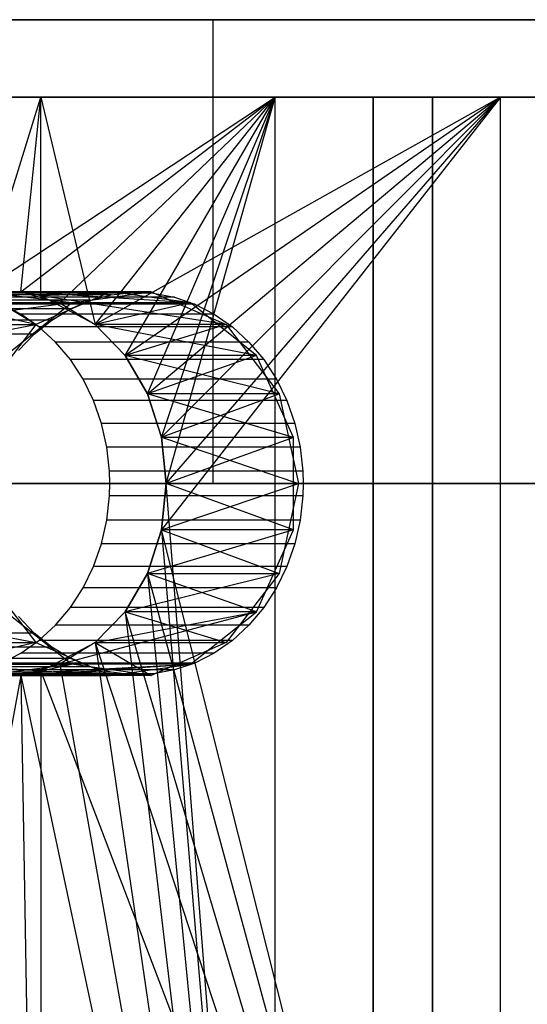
# Model space of a CAD drawing. Extents: x 0.04 to 7.12, y 0.02 to 2.11.
# Tile 13 of 17: x 4.78 to 5.04, y 1.61 to 2.11. Entities that reach past the tile are written whole.
import ezdxf

# ---------------------------------------------------------------- set-up
doc = ezdxf.new("R2010")
doc.units = 0
doc.header["$MEASUREMENT"] = 0
doc.layers.get('0').update_dxf_attribs({"color": 13, "linetype": 'CONTINUOUS'})

# ---------------------------------------------------------------- blocks, each defined once
blk = doc.blocks.new('LAMPA_KINKIET__REDNI_M_STL')
at = {"color": 0}
for p, q in [((4.63953, 2.10748, 1.46654), (4.87757, 2.10748, 1.60397)), ((4.87757, 2.10748, 5.55351), (4.63953, 2.10748, 5.69094)), ((4.87757, 2.10748, 5.55351), (4.63953, 2.10748, 5.69094)), ((4.63953, 2.10748, 1.46654), (4.87757, 2.10748, 1.60397)), ((4.87757, 2.10748, 1.60397), (4.87757, 1.87126, 1.60397)), ((4.87757, 2.10748, 1.60397), (5.09804, 2.10748, 1.76811)), ((4.87757, 2.10748, 1.60397), (4.87757, 1.87126, 1.60397)), ((5.09804, 2.10748, 5.38937), (4.87757, 2.10748, 5.55351)), ((4.87757, 2.10748, 5.55351), (4.87757, 1.87126, 5.55351)), ((4.87757, 2.10748, 5.55351), (4.87757, 1.87126, 5.55351)), ((5.09804, 2.10748, 5.38937), (4.87757, 2.10748, 5.55351)), ((4.87757, 2.10748, 1.60397), (5.09804, 2.10748, 1.76811)), ((4.79001, 2.06811, 5.62965), (4.53894, 2.06811, 5.75852)), ((4.79001, 2.06811, 5.62965), (4.53894, 2.06811, 5.75852)), ((4.66638, 2.06811, 1.45967), (4.90938, 2.06811, 1.60319)), ((4.66638, 2.06811, 1.45967), (4.90938, 2.06811, 1.60319)), ((4.98938, 2.06811, 1.48978), (4.68252, 2.06811, 1.31261)), ((4.68252, 2.06811, 5.84487), (4.98938, 2.06811, 5.6677)), ((4.98938, 2.06811, 1.48978), (4.68252, 2.06811, 1.31261)), ((4.68252, 2.06811, 5.84487), (4.98938, 2.06811, 5.6677)), ((4.75938, 1.96897, 5.64743), (4.79001, 2.06811, 5.62965)), ((4.75938, 1.96897, 5.64743), (4.79001, 2.06811, 5.62965)), ((4.7594, 1.96897, 1.51006), (4.90938, 2.06811, 1.60319)), ((4.7594, 1.96897, 1.51006), (4.90938, 2.06811, 1.60319)), ((4.77994, 1.96897, 5.63556), (4.79001, 2.06811, 5.62965)), ((4.77994, 1.96897, 5.63556), (4.79001, 2.06811, 5.62965)), ((4.77996, 1.96897, 1.52193), (4.90938, 2.06811, 1.60319)), ((4.77996, 1.96897, 1.52193), (4.90938, 2.06811, 1.60319)), ((5.02407, 2.06811, 5.472), (4.79001, 2.06811, 5.62965)), ((4.79001, 1.96683, 5.62965), (4.79001, 2.06811, 5.62965)), ((4.79001, 2.06811, 5.62965), (4.81778, 1.95226, 5.61299)), ((4.79001, 2.06811, 5.62965), (4.81778, 1.95226, 5.61299)), ((5.02407, 2.06811, 5.472), (4.79001, 2.06811, 5.62965)), ((4.79001, 1.96683, 5.62965), (4.79001, 2.06811, 5.62965)), ((4.90938, 2.06811, 1.60319), (4.79978, 1.96329, 1.53364)), ((4.90938, 2.06811, 1.60319), (4.79978, 1.96329, 1.53364)), ((4.81775, 1.95228, 1.54447), (4.90938, 2.06811, 1.60319)), ((4.81775, 1.95228, 1.54447), (4.90938, 2.06811, 1.60319)), ((5.02407, 2.06811, 5.472), (4.81778, 1.95226, 5.61299)), ((5.02407, 2.06811, 5.472), (4.81778, 1.95226, 5.61299)), ((5.02407, 2.06811, 5.472), (4.83292, 1.93653, 5.60369)), ((5.02407, 2.06811, 5.472), (4.83292, 1.93653, 5.60369)), ((4.83292, 1.93653, 1.55379), (4.90938, 2.06811, 1.60319)), ((4.83292, 1.93653, 1.55379), (4.90938, 2.06811, 1.60319)), ((4.84436, 1.917, 5.59656), (5.02407, 2.06811, 5.472)), ((4.84436, 1.917, 5.59656), (5.02407, 2.06811, 5.472)), ((4.84438, 1.91697, 1.56093), (4.90938, 2.06811, 1.60319)), ((4.84438, 1.91697, 1.56093), (4.90938, 2.06811, 1.60319)), ((4.85147, 1.89491, 5.59209), (5.02407, 2.06811, 5.472)), ((4.85147, 1.89491, 5.59209), (5.02407, 2.06811, 5.472)), ((5.02407, 2.06811, 5.472), (4.85149, 1.84774, 5.59207)), ((4.85149, 1.89481, 1.56541), (4.90938, 2.06811, 1.60319)), ((4.85149, 1.89481, 1.56541), (4.90938, 2.06811, 1.60319)), ((5.02407, 2.06811, 5.472), (4.85149, 1.84774, 5.59207)), ((4.85391, 1.87126, 5.59054), (5.02407, 2.06811, 5.472)), ((4.85391, 1.87126, 5.59054), (5.02407, 2.06811, 5.472)), ((4.85391, 1.87129, 1.56694), (4.90938, 2.06811, 1.60319)), ((4.85391, 1.87129, 1.56694), (4.90938, 2.06811, 1.60319)), ((4.90938, 2.06811, 1.60319), (5.13369, 2.06811, 1.77443)), ((4.90938, 1.1626, 1.60319), (4.90938, 2.06811, 1.60319)), ((4.90938, 1.1626, 1.60319), (4.90938, 2.06811, 1.60319)), ((4.90938, 2.06811, 1.60319), (5.13369, 2.06811, 1.77443)), ((5.18338, 2.06811, 5.44417), (4.95929, 2.06811, 5.61559)), ((4.95929, 2.06811, 5.61559), (4.95929, 1.08386, 5.61559)), ((4.95929, 1.08386, 1.54189), (4.95929, 2.06811, 1.54189)), ((4.95929, 2.06811, 1.54189), (5.18338, 2.06811, 1.71331)), ((4.95929, 2.06811, 1.54189), (5.18338, 2.06811, 1.71331)), ((4.95929, 2.06811, 1.54189), (4.98938, 2.06811, 1.48978)), ((4.98938, 2.06811, 5.6677), (4.95929, 2.06811, 5.61559)), ((5.18338, 2.06811, 5.44417), (4.95929, 2.06811, 5.61559)), ((4.95929, 2.06811, 1.54189), (4.98938, 2.06811, 1.48978)), ((4.95929, 1.08386, 1.54189), (4.95929, 2.06811, 1.54189)), ((4.95929, 2.06811, 5.61559), (4.95929, 1.08386, 5.61559)), ((4.98938, 2.06811, 5.6677), (4.95929, 2.06811, 5.61559)), ((4.98938, 1.08386, 1.48978), (4.98938, 2.06811, 1.48978)), ((4.98938, 1.08386, 1.48978), (4.98938, 2.06811, 1.48978)), ((4.98938, 2.06811, 5.6677), (4.98938, 1.08386, 5.6677)), ((4.98938, 2.06811, 5.6677), (4.98938, 1.08386, 5.6677)), ((5.23785, 2.06811, 5.28776), (5.02407, 2.06811, 5.472)), ((5.02407, 1.1626, 5.472), (5.02407, 2.06811, 5.472)), ((5.23785, 2.06811, 5.28776), (5.02407, 2.06811, 5.472)), ((5.02407, 1.1626, 5.472), (5.02407, 2.06811, 5.472)), ((4.82584, 1.96737, 5.76986), (4.72742, 1.96737, 5.59939)), ((4.82584, 1.96737, 5.76986), (4.72742, 1.96737, 5.59939)), ((4.8366, 1.96857, 5.76365), (4.73817, 1.96857, 5.59318)), ((4.8366, 1.96857, 5.76365), (4.73817, 1.96857, 5.59318)), ((4.8474, 1.96817, 5.75742), (4.74897, 1.96817, 5.58694)), ((4.8474, 1.96817, 5.75742), (4.74897, 1.96817, 5.58694)), ((4.77994, 1.96897, 5.63556), (4.75938, 1.96897, 5.64743)), ((4.84622, 1.96897, 5.75035), (4.75938, 1.96897, 5.64743)), ((4.77994, 1.96897, 5.63556), (4.75938, 1.96897, 5.64743)), ((4.84622, 1.96897, 5.75035), (4.75938, 1.96897, 5.64743)), ((4.80572, 1.96329, 5.77373), (4.75938, 1.96897, 5.64743)), ((4.80572, 1.96329, 5.77373), (4.75938, 1.96897, 5.64743)), ((4.7594, 1.96897, 1.51006), (4.77996, 1.96897, 1.52193)), ((4.78752, 1.95226, 1.37324), (4.7594, 1.96897, 1.51006)), ((4.78752, 1.95226, 1.37324), (4.7594, 1.96897, 1.51006)), ((4.82567, 1.96897, 1.39526), (4.7594, 1.96897, 1.51006)), ((4.82567, 1.96897, 1.39526), (4.7594, 1.96897, 1.51006)), ((4.7594, 1.96897, 1.51006), (4.77996, 1.96897, 1.52193)), ((4.85806, 1.96618, 5.75126), (4.75964, 1.96618, 5.58078)), ((4.85806, 1.96618, 5.75126), (4.75964, 1.96618, 5.58078)), ((4.79001, 1.96683, 5.62965), (4.77994, 1.96897, 5.63556)), ((4.84622, 1.96897, 5.75035), (4.77994, 1.96897, 5.63556)), ((4.79001, 1.96683, 5.62965), (4.77994, 1.96897, 5.63556)), ((4.84622, 1.96897, 5.75035), (4.77994, 1.96897, 5.63556)), ((4.77996, 1.96897, 1.52193), (4.79978, 1.96329, 1.53364)), ((4.82567, 1.96897, 1.39526), (4.77996, 1.96897, 1.52193)), ((4.82567, 1.96897, 1.39526), (4.77996, 1.96897, 1.52193)), ((4.86617, 1.96329, 1.41865), (4.77996, 1.96897, 1.52193)), ((4.86617, 1.96329, 1.41865), (4.77996, 1.96897, 1.52193)), ((4.77996, 1.96897, 1.52193), (4.79978, 1.96329, 1.53364)), ((4.82567, 1.96897, 1.39526), (4.78752, 1.95226, 1.37324)), ((4.82567, 1.96897, 1.39526), (4.78752, 1.95226, 1.37324)), ((4.84622, 1.96897, 5.75035), (4.79001, 1.96683, 5.62965)), ((4.84622, 1.96897, 5.75035), (4.79001, 1.96683, 5.62965)), ((4.81778, 1.95226, 5.61299), (4.79001, 1.96683, 5.62965)), ((4.88437, 1.95226, 5.72833), (4.79001, 1.96683, 5.62965)), ((4.81778, 1.95226, 5.61299), (4.79001, 1.96683, 5.62965)), ((4.88437, 1.95226, 5.72833), (4.79001, 1.96683, 5.62965)), ((4.80572, 1.96329, 5.77373), (4.84622, 1.96897, 5.75035)), ((4.80572, 1.96329, 5.77373), (4.84622, 1.96897, 5.75035)), ((4.81531, 1.9646, 5.77595), (4.82584, 1.96737, 5.76986)), ((4.81531, 1.9646, 5.77595), (4.82584, 1.96737, 5.76986)), ((4.86617, 1.96329, 1.41865), (4.82567, 1.96897, 1.39526)), ((4.86617, 1.96329, 1.41865), (4.82567, 1.96897, 1.39526)), ((4.82584, 1.96737, 5.76986), (4.8366, 1.96857, 5.76365)), ((4.82584, 1.96737, 5.76986), (4.8366, 1.96857, 5.76365)), ((4.8366, 1.96857, 5.76365), (4.8474, 1.96817, 5.75742)), ((4.8366, 1.96857, 5.76365), (4.8474, 1.96817, 5.75742)), ((4.84622, 1.96897, 5.75035), (4.88437, 1.95226, 5.72833)), ((4.84622, 1.96897, 5.75035), (4.88437, 1.95226, 5.72833)), ((4.8474, 1.96817, 5.75742), (4.85806, 1.96618, 5.75126)), ((4.8474, 1.96817, 5.75742), (4.85806, 1.96618, 5.75126)), ((4.85806, 1.96618, 5.75126), (4.86842, 1.96263, 5.74528)), ((4.85806, 1.96618, 5.75126), (4.86842, 1.96263, 5.74528)), ((4.81531, 1.9646, 5.77595), (4.71688, 1.9646, 5.60547)), ((4.81531, 1.9646, 5.77595), (4.71688, 1.9646, 5.60547)), ((4.80572, 1.96329, 5.77373), (4.72096, 1.95228, 5.66889)), ((4.80572, 1.96329, 5.77373), (4.72096, 1.95228, 5.66889)), ((4.78752, 1.95226, 1.37324), (4.73932, 1.96328, 1.49873)), ((4.78752, 1.95226, 1.37324), (4.73932, 1.96328, 1.49873)), ((4.80572, 1.96329, 5.77373), (4.73933, 1.96329, 5.65875)), ((4.80572, 1.96329, 5.77373), (4.73933, 1.96329, 5.65875)), ((4.86842, 1.96263, 5.74528), (4.77, 1.96263, 5.5748)), ((4.77988, 1.95758, 5.5691), (4.77, 1.96263, 5.5748)), ((4.86842, 1.96263, 5.74528), (4.77, 1.96263, 5.5748)), ((4.77988, 1.95758, 5.5691), (4.77, 1.96263, 5.5748)), ((4.77214, 1.93653, 5.79312), (4.80572, 1.96329, 5.77373)), ((4.77214, 1.93653, 5.79312), (4.80572, 1.96329, 5.77373)), ((4.79978, 1.96329, 1.53364), (4.81775, 1.95228, 1.54447)), ((4.86617, 1.96329, 1.41865), (4.79978, 1.96329, 1.53364)), ((4.86617, 1.96329, 1.41865), (4.79978, 1.96329, 1.53364)), ((4.79978, 1.96329, 1.53364), (4.81775, 1.95228, 1.54447)), ((4.80517, 1.96029, 5.7818), (4.81531, 1.9646, 5.77595)), ((4.80517, 1.96029, 5.7818), (4.81531, 1.9646, 5.77595)), ((4.86617, 1.96329, 1.41865), (4.81775, 1.95228, 1.54447)), ((4.86617, 1.96329, 1.41865), (4.81775, 1.95228, 1.54447)), ((4.89975, 1.93653, 1.43803), (4.86617, 1.96329, 1.41865)), ((4.89975, 1.93653, 1.43803), (4.86617, 1.96329, 1.41865)), ((4.86842, 1.96263, 5.74528), (4.8783, 1.95758, 5.73958)), ((4.86842, 1.96263, 5.74528), (4.8783, 1.95758, 5.73958)), ((4.80517, 1.96029, 5.7818), (4.70674, 1.96029, 5.61132)), ((4.80517, 1.96029, 5.7818), (4.70674, 1.96029, 5.61132)), ((4.8783, 1.95758, 5.73958), (4.77988, 1.95758, 5.5691)), ((4.78912, 1.95111, 5.56377), (4.77988, 1.95758, 5.5691)), ((4.8783, 1.95758, 5.73958), (4.77988, 1.95758, 5.5691)), ((4.78912, 1.95111, 5.56377), (4.77988, 1.95758, 5.5691)), ((4.79559, 1.95452, 5.78733), (4.80517, 1.96029, 5.7818)), ((4.79559, 1.95452, 5.78733), (4.80517, 1.96029, 5.7818)), ((4.8783, 1.95758, 5.73958), (4.88754, 1.95111, 5.73424)), ((4.8783, 1.95758, 5.73958), (4.88754, 1.95111, 5.73424)), ((4.79559, 1.95452, 5.78733), (4.69717, 1.95452, 5.61685)), ((4.79559, 1.95452, 5.78733), (4.69717, 1.95452, 5.61685)), ((4.70531, 1.93653, 1.48011), (4.78752, 1.95226, 1.37324)), ((4.70531, 1.93653, 1.48011), (4.78752, 1.95226, 1.37324)), ((4.72094, 1.95226, 1.48858), (4.78752, 1.95226, 1.37324)), ((4.72094, 1.95226, 1.48858), (4.78752, 1.95226, 1.37324)), ((4.78752, 1.95226, 1.37324), (4.76047, 1.917, 1.35762)), ((4.78752, 1.95226, 1.37324), (4.76047, 1.917, 1.35762)), ((4.78673, 1.94738, 5.79245), (4.79559, 1.95452, 5.78733)), ((4.78673, 1.94738, 5.79245), (4.79559, 1.95452, 5.78733)), ((4.88754, 1.95111, 5.73424), (4.78912, 1.95111, 5.56377)), ((4.79756, 1.94334, 5.55889), (4.78912, 1.95111, 5.56377)), ((4.88754, 1.95111, 5.73424), (4.78912, 1.95111, 5.56377)), ((4.79756, 1.94334, 5.55889), (4.78912, 1.95111, 5.56377)), ((4.81775, 1.95228, 1.54447), (4.83292, 1.93653, 1.55379)), ((4.89975, 1.93653, 1.43803), (4.81775, 1.95228, 1.54447)), ((4.89975, 1.93653, 1.43803), (4.81775, 1.95228, 1.54447)), ((4.81775, 1.95228, 1.54447), (4.83292, 1.93653, 1.55379)), ((4.83292, 1.93653, 5.60369), (4.81778, 1.95226, 5.61299)), ((4.88437, 1.95226, 5.72833), (4.81778, 1.95226, 5.61299)), ((4.83292, 1.93653, 5.60369), (4.81778, 1.95226, 5.61299)), ((4.88437, 1.95226, 5.72833), (4.81778, 1.95226, 5.61299)), ((4.88437, 1.95226, 5.72833), (4.83292, 1.93653, 5.60369)), ((4.88437, 1.95226, 5.72833), (4.83292, 1.93653, 5.60369)), ((4.88437, 1.95226, 5.72833), (4.91142, 1.917, 5.71271)), ((4.88437, 1.95226, 5.72833), (4.91142, 1.917, 5.71271)), ((4.88754, 1.95111, 5.73424), (4.89599, 1.94334, 5.72937)), ((4.88754, 1.95111, 5.73424), (4.89599, 1.94334, 5.72937)), ((4.78673, 1.94738, 5.79245), (4.6883, 1.94738, 5.62197)), ((4.78673, 1.94738, 5.79245), (4.6883, 1.94738, 5.62197)), ((4.77873, 1.93899, 5.79707), (4.78673, 1.94738, 5.79245)), ((4.77873, 1.93899, 5.79707), (4.78673, 1.94738, 5.79245)), ((4.89599, 1.94334, 5.72937), (4.79756, 1.94334, 5.55889)), ((4.80508, 1.93437, 5.55455), (4.79756, 1.94334, 5.55889)), ((4.89599, 1.94334, 5.72937), (4.79756, 1.94334, 5.55889)), ((4.80508, 1.93437, 5.55455), (4.79756, 1.94334, 5.55889)), ((4.89599, 1.94334, 5.72937), (4.9035, 1.93437, 5.72503)), ((4.89599, 1.94334, 5.72937), (4.9035, 1.93437, 5.72503)), ((4.84436, 1.917, 5.59656), (4.83292, 1.93653, 5.60369)), ((4.83292, 1.93653, 1.55379), (4.84438, 1.91697, 1.56093)), ((4.91142, 1.917, 5.71271), (4.83292, 1.93653, 5.60369)), ((4.84436, 1.917, 5.59656), (4.83292, 1.93653, 5.60369)), ((4.91142, 1.917, 5.71271), (4.83292, 1.93653, 5.60369)), ((4.89975, 1.93653, 1.43803), (4.83292, 1.93653, 1.55379)), ((4.89975, 1.93653, 1.43803), (4.83292, 1.93653, 1.55379)), ((4.83292, 1.93653, 1.55379), (4.84438, 1.91697, 1.56093)), ((4.89975, 1.93653, 1.43803), (4.84438, 1.91697, 1.56093)), ((4.89975, 1.93653, 1.43803), (4.84438, 1.91697, 1.56093)), ((4.91871, 1.89481, 1.44898), (4.89975, 1.93653, 1.43803)), ((4.91871, 1.89481, 1.44898), (4.89975, 1.93653, 1.43803)), ((4.9035, 1.93437, 5.72503), (4.80508, 1.93437, 5.55455)), ((4.81154, 1.92437, 5.55082), (4.80508, 1.93437, 5.55455)), ((4.9035, 1.93437, 5.72503), (4.80508, 1.93437, 5.55455)), ((4.81154, 1.92437, 5.55082), (4.80508, 1.93437, 5.55455)), ((4.9035, 1.93437, 5.72503), (4.90997, 1.92437, 5.7213)), ((4.9035, 1.93437, 5.72503), (4.90997, 1.92437, 5.7213)), ((4.90997, 1.92437, 5.7213), (4.81154, 1.92437, 5.55082)), ((4.81684, 1.9135, 5.54776), (4.81154, 1.92437, 5.55082)), ((4.90997, 1.92437, 5.7213), (4.81154, 1.92437, 5.55082)), ((4.81684, 1.9135, 5.54776), (4.81154, 1.92437, 5.55082)), ((4.90997, 1.92437, 5.7213), (4.91527, 1.9135, 5.71823)), ((4.90997, 1.92437, 5.7213), (4.91527, 1.9135, 5.71823)), ((4.85147, 1.89491, 5.59209), (4.84436, 1.917, 5.59656)), ((4.85147, 1.89491, 5.59209), (4.84436, 1.917, 5.59656)), ((4.91142, 1.917, 5.71271), (4.84436, 1.917, 5.59656)), ((4.91142, 1.917, 5.71271), (4.84436, 1.917, 5.59656)), ((4.84438, 1.91697, 1.56093), (4.85149, 1.89481, 1.56541)), ((4.91871, 1.89481, 1.44898), (4.84438, 1.91697, 1.56093)), ((4.91871, 1.89481, 1.44898), (4.84438, 1.91697, 1.56093)), ((4.84438, 1.91697, 1.56093), (4.85149, 1.89481, 1.56541)), ((4.85147, 1.89491, 5.59209), (4.91142, 1.917, 5.71271)), ((4.85147, 1.89491, 5.59209), (4.91142, 1.917, 5.71271)), ((4.91142, 1.917, 5.71271), (4.92118, 1.87126, 5.70707)), ((4.91142, 1.917, 5.71271), (4.92118, 1.87126, 5.70707)), ((4.91527, 1.9135, 5.71823), (4.81684, 1.9135, 5.54776)), ((4.8209, 1.90194, 5.54542), (4.81684, 1.9135, 5.54776)), ((4.91527, 1.9135, 5.71823), (4.81684, 1.9135, 5.54776)), ((4.8209, 1.90194, 5.54542), (4.81684, 1.9135, 5.54776)), ((4.91527, 1.9135, 5.71823), (4.91932, 1.90194, 5.71589)), ((4.91527, 1.9135, 5.71823), (4.91932, 1.90194, 5.71589)), ((4.91932, 1.90194, 5.71589), (4.8209, 1.90194, 5.54542)), ((4.82364, 1.88987, 5.54383), (4.8209, 1.90194, 5.54542)), ((4.91932, 1.90194, 5.71589), (4.8209, 1.90194, 5.54542)), ((4.82364, 1.88987, 5.54383), (4.8209, 1.90194, 5.54542)), ((4.91932, 1.90194, 5.71589), (4.92206, 1.88987, 5.71431)), ((4.91932, 1.90194, 5.71589), (4.92206, 1.88987, 5.71431)), ((4.85391, 1.87126, 5.59054), (4.85147, 1.89491, 5.59209)), ((4.85147, 1.89491, 5.59209), (4.92118, 1.87126, 5.70707)), ((4.85391, 1.87126, 5.59054), (4.85147, 1.89491, 5.59209)), ((4.85147, 1.89491, 5.59209), (4.92118, 1.87126, 5.70707)), ((4.85149, 1.89481, 1.56541), (4.85391, 1.87129, 1.56694)), ((4.91871, 1.89481, 1.44898), (4.85149, 1.89481, 1.56541)), ((4.91871, 1.89481, 1.44898), (4.85149, 1.89481, 1.56541)), ((4.85149, 1.89481, 1.56541), (4.85391, 1.87129, 1.56694)), ((4.91871, 1.89481, 1.44898), (4.85391, 1.87129, 1.56694)), ((4.91871, 1.89481, 1.44898), (4.85391, 1.87129, 1.56694)), ((4.91871, 1.84771, 1.44898), (4.91871, 1.89481, 1.44898)), ((4.91871, 1.84771, 1.44898), (4.91871, 1.89481, 1.44898)), ((4.92206, 1.88987, 5.71431), (4.82364, 1.88987, 5.54383)), ((4.82502, 1.8775, 5.54304), (4.82364, 1.88987, 5.54383)), ((4.92206, 1.88987, 5.71431), (4.82364, 1.88987, 5.54383)), ((4.82502, 1.8775, 5.54304), (4.82364, 1.88987, 5.54383)), ((4.92206, 1.88987, 5.71431), (4.92345, 1.8775, 5.71351)), ((4.92206, 1.88987, 5.71431), (4.92345, 1.8775, 5.71351)), ((4.82519, 1.87126, 5.54294), (4.82502, 1.8775, 5.54304)), ((4.92345, 1.8775, 5.71351), (4.82502, 1.8775, 5.54304)), ((4.92345, 1.8775, 5.71351), (4.82502, 1.8775, 5.54304)), ((4.82519, 1.87126, 5.54294), (4.82502, 1.8775, 5.54304)), ((4.92345, 1.8775, 5.71351), (4.92362, 1.87126, 5.71341)), ((4.92345, 1.8775, 5.71351), (4.92362, 1.87126, 5.71341)), ((4.87757, 1.87126, 1.60397), (4.63953, 1.87126, 1.46654)), ((4.63953, 1.87126, 5.69094), (4.87757, 1.87126, 5.55351)), ((4.87757, 1.87126, 1.60397), (4.63953, 1.87126, 1.46654)), ((4.63953, 1.87126, 5.69094), (4.87757, 1.87126, 5.55351)), ((4.82502, 1.86502, 5.54304), (4.82519, 1.87126, 5.54294)), ((4.82502, 1.86502, 5.54304), (4.82519, 1.87126, 5.54294)), ((4.92362, 1.87126, 5.71341), (4.82519, 1.87126, 5.54294)), ((4.92362, 1.87126, 5.71341), (4.82519, 1.87126, 5.54294)), ((4.85391, 1.87129, 1.56694), (4.85149, 1.84771, 1.56541)), ((4.85391, 1.87129, 1.56694), (4.85149, 1.84771, 1.56541)), ((4.85149, 1.84774, 5.59207), (4.85391, 1.87126, 5.59054)), ((4.85149, 1.84774, 5.59207), (4.85391, 1.87126, 5.59054)), ((4.85149, 1.84774, 5.59207), (4.92118, 1.87126, 5.70707)), ((4.85149, 1.84774, 5.59207), (4.92118, 1.87126, 5.70707)), ((4.90938, 1.1626, 1.60319), (4.85391, 1.87129, 1.56694)), ((4.90938, 1.1626, 1.60319), (4.85391, 1.87129, 1.56694)), ((4.91871, 1.84771, 1.44898), (4.85391, 1.87129, 1.56694)), ((4.91871, 1.84771, 1.44898), (4.85391, 1.87129, 1.56694)), ((4.85391, 1.87126, 5.59054), (4.92118, 1.87126, 5.70707)), ((4.85391, 1.87126, 5.59054), (4.92118, 1.87126, 5.70707)), ((5.09804, 1.87126, 1.76811), (4.87757, 1.87126, 1.60397)), ((4.87757, 1.87126, 5.55351), (5.09804, 1.87126, 5.38937)), ((5.09804, 1.87126, 1.76811), (4.87757, 1.87126, 1.60397)), ((4.87757, 1.87126, 5.55351), (5.09804, 1.87126, 5.38937)), ((4.92118, 1.87126, 5.70707), (4.91142, 1.82552, 5.71271)), ((4.92118, 1.87126, 5.70707), (4.91142, 1.82552, 5.71271)), ((4.92362, 1.87126, 5.71341), (4.92345, 1.86502, 5.71351)), ((4.92362, 1.87126, 5.71341), (4.92345, 1.86502, 5.71351)), ((4.82364, 1.85265, 5.54383), (4.82502, 1.86502, 5.54304)), ((4.82364, 1.85265, 5.54383), (4.82502, 1.86502, 5.54304)), ((4.92345, 1.86502, 5.71351), (4.82502, 1.86502, 5.54304)), ((4.92345, 1.86502, 5.71351), (4.82502, 1.86502, 5.54304)), ((4.92345, 1.86502, 5.71351), (4.92206, 1.85265, 5.71431)), ((4.92345, 1.86502, 5.71351), (4.92206, 1.85265, 5.71431)), ((4.8209, 1.84058, 5.54542), (4.82364, 1.85265, 5.54383)), ((4.8209, 1.84058, 5.54542), (4.82364, 1.85265, 5.54383)), ((4.92206, 1.85265, 5.71431), (4.82364, 1.85265, 5.54383)), ((4.92206, 1.85265, 5.71431), (4.82364, 1.85265, 5.54383)), ((4.92206, 1.85265, 5.71431), (4.91932, 1.84058, 5.71589)), ((4.92206, 1.85265, 5.71431), (4.91932, 1.84058, 5.71589)), ((4.85149, 1.84771, 1.56541), (4.84435, 1.82549, 1.56091)), ((4.91871, 1.84771, 1.44898), (4.84435, 1.82549, 1.56091)), ((4.85149, 1.84771, 1.56541), (4.84435, 1.82549, 1.56091)), ((4.91871, 1.84771, 1.44898), (4.84435, 1.82549, 1.56091)), ((4.84436, 1.82552, 5.59656), (4.85149, 1.84774, 5.59207)), ((4.84436, 1.82552, 5.59656), (4.85149, 1.84774, 5.59207)), ((5.02407, 1.1626, 5.472), (4.85149, 1.84774, 5.59207)), ((5.02407, 1.1626, 5.472), (4.85149, 1.84774, 5.59207)), ((4.85149, 1.84774, 5.59207), (4.91142, 1.82552, 5.71271)), ((4.85149, 1.84774, 5.59207), (4.91142, 1.82552, 5.71271)), ((4.85149, 1.84771, 1.56541), (4.90938, 1.1626, 1.60319)), ((4.85149, 1.84771, 1.56541), (4.90938, 1.1626, 1.60319)), ((4.91871, 1.84771, 1.44898), (4.85149, 1.84771, 1.56541)), ((4.91871, 1.84771, 1.44898), (4.85149, 1.84771, 1.56541)), ((4.89975, 1.80599, 1.43803), (4.91871, 1.84771, 1.44898)), ((4.89975, 1.80599, 1.43803), (4.91871, 1.84771, 1.44898)), ((4.81684, 1.82902, 5.54776), (4.8209, 1.84058, 5.54542)), ((4.81684, 1.82902, 5.54776), (4.8209, 1.84058, 5.54542)), ((4.91932, 1.84058, 5.71589), (4.8209, 1.84058, 5.54542)), ((4.91932, 1.84058, 5.71589), (4.8209, 1.84058, 5.54542)), ((4.91932, 1.84058, 5.71589), (4.91527, 1.82902, 5.71823)), ((4.91932, 1.84058, 5.71589), (4.91527, 1.82902, 5.71823)), ((4.76047, 1.82552, 1.35762), (4.78752, 1.79026, 1.37324)), ((4.76047, 1.82552, 1.35762), (4.78752, 1.79026, 1.37324)), ((4.81154, 1.81815, 5.55082), (4.81684, 1.82902, 5.54776)), ((4.81154, 1.81815, 5.55082), (4.81684, 1.82902, 5.54776)), ((4.91527, 1.82902, 5.71823), (4.81684, 1.82902, 5.54776)), ((4.91527, 1.82902, 5.71823), (4.81684, 1.82902, 5.54776)), ((4.8329, 1.80596, 5.60371), (4.84436, 1.82552, 5.59656)), ((4.91142, 1.82552, 5.71271), (4.8329, 1.80596, 5.60371)), ((4.8329, 1.80596, 5.60371), (4.84436, 1.82552, 5.59656)), ((4.91142, 1.82552, 5.71271), (4.8329, 1.80596, 5.60371)), ((4.84435, 1.82549, 1.56091), (4.83292, 1.80599, 1.55379)), ((4.84435, 1.82549, 1.56091), (4.83292, 1.80599, 1.55379)), ((4.84435, 1.82549, 1.56091), (4.90938, 1.1626, 1.60319)), ((4.84435, 1.82549, 1.56091), (4.90938, 1.1626, 1.60319)), ((4.89975, 1.80599, 1.43803), (4.84435, 1.82549, 1.56091)), ((4.89975, 1.80599, 1.43803), (4.84435, 1.82549, 1.56091)), ((4.84436, 1.82552, 5.59656), (5.02407, 1.1626, 5.472)), ((4.84436, 1.82552, 5.59656), (5.02407, 1.1626, 5.472)), ((4.84436, 1.82552, 5.59656), (4.91142, 1.82552, 5.71271)), ((4.84436, 1.82552, 5.59656), (4.91142, 1.82552, 5.71271)), ((4.91142, 1.82552, 5.71271), (4.88437, 1.79026, 5.72833)), ((4.91142, 1.82552, 5.71271), (4.88437, 1.79026, 5.72833)), ((4.91527, 1.82902, 5.71823), (4.90997, 1.81815, 5.7213)), ((4.91527, 1.82902, 5.71823), (4.90997, 1.81815, 5.7213)), ((4.80508, 1.80815, 5.55455), (4.81154, 1.81815, 5.55082)), ((4.80508, 1.80815, 5.55455), (4.81154, 1.81815, 5.55082)), ((4.90997, 1.81815, 5.7213), (4.81154, 1.81815, 5.55082)), ((4.90997, 1.81815, 5.7213), (4.81154, 1.81815, 5.55082)), ((4.90997, 1.81815, 5.7213), (4.9035, 1.80815, 5.72503)), ((4.90997, 1.81815, 5.7213), (4.9035, 1.80815, 5.72503)), ((4.70533, 1.80596, 1.48013), (4.78752, 1.79026, 1.37324)), ((4.70533, 1.80596, 1.48013), (4.78752, 1.79026, 1.37324)), ((4.80572, 1.77923, 5.77373), (4.77214, 1.80599, 5.79312)), ((4.80572, 1.77923, 5.77373), (4.77214, 1.80599, 5.79312)), ((4.79756, 1.79918, 5.55889), (4.80508, 1.80815, 5.55455)), ((4.79756, 1.79918, 5.55889), (4.80508, 1.80815, 5.55455)), ((4.79978, 1.77923, 1.53364), (4.89975, 1.80599, 1.43803)), ((4.79978, 1.77923, 1.53364), (4.89975, 1.80599, 1.43803)), ((4.9035, 1.80815, 5.72503), (4.80508, 1.80815, 5.55455)), ((4.9035, 1.80815, 5.72503), (4.80508, 1.80815, 5.55455)), ((4.83292, 1.80599, 1.55379), (4.81778, 1.79026, 1.54449)), ((4.81778, 1.79026, 1.54449), (4.89975, 1.80599, 1.43803)), ((4.81778, 1.79026, 1.54449), (4.89975, 1.80599, 1.43803)), ((4.83292, 1.80599, 1.55379), (4.81778, 1.79026, 1.54449)), ((4.81778, 1.79026, 5.61299), (4.8329, 1.80596, 5.60371)), ((4.81778, 1.79026, 5.61299), (4.8329, 1.80596, 5.60371)), ((5.02407, 1.1626, 5.472), (4.8329, 1.80596, 5.60371)), ((5.02407, 1.1626, 5.472), (4.8329, 1.80596, 5.60371)), ((4.8329, 1.80596, 5.60371), (4.88437, 1.79026, 5.72833)), ((4.8329, 1.80596, 5.60371), (4.88437, 1.79026, 5.72833)), ((4.83292, 1.80599, 1.55379), (4.90938, 1.1626, 1.60319)), ((4.83292, 1.80599, 1.55379), (4.90938, 1.1626, 1.60319)), ((4.89975, 1.80599, 1.43803), (4.83292, 1.80599, 1.55379)), ((4.89975, 1.80599, 1.43803), (4.83292, 1.80599, 1.55379)), ((4.86617, 1.77923, 1.41865), (4.89975, 1.80599, 1.43803)), ((4.86617, 1.77923, 1.41865), (4.89975, 1.80599, 1.43803)), ((4.9035, 1.80815, 5.72503), (4.89599, 1.79918, 5.72937)), ((4.9035, 1.80815, 5.72503), (4.89599, 1.79918, 5.72937)), ((4.78673, 1.79514, 5.79245), (4.77873, 1.80353, 5.79707)), ((4.78673, 1.79514, 5.79245), (4.77873, 1.80353, 5.79707)), ((4.78673, 1.79514, 5.79245), (4.6883, 1.79514, 5.62197)), ((4.78673, 1.79514, 5.79245), (4.6883, 1.79514, 5.62197)), ((4.79559, 1.788, 5.78733), (4.78673, 1.79514, 5.79245)), ((4.79559, 1.788, 5.78733), (4.78673, 1.79514, 5.79245)), ((4.78912, 1.79141, 5.56377), (4.79756, 1.79918, 5.55889)), ((4.78912, 1.79141, 5.56377), (4.79756, 1.79918, 5.55889)), ((4.89599, 1.79918, 5.72937), (4.79756, 1.79918, 5.55889)), ((4.89599, 1.79918, 5.72937), (4.79756, 1.79918, 5.55889)), ((4.89599, 1.79918, 5.72937), (4.88754, 1.79141, 5.73424)), ((4.89599, 1.79918, 5.72937), (4.88754, 1.79141, 5.73424)), ((4.72094, 1.79026, 1.48858), (4.78752, 1.79026, 1.37324)), ((4.72094, 1.79026, 1.48858), (4.78752, 1.79026, 1.37324)), ((4.78752, 1.79026, 1.37324), (4.73932, 1.77924, 1.49873)), ((4.78752, 1.79026, 1.37324), (4.73932, 1.77924, 1.49873)), ((4.77988, 1.78494, 5.5691), (4.78912, 1.79141, 5.56377)), ((4.77988, 1.78494, 5.5691), (4.78912, 1.79141, 5.56377)), ((4.78752, 1.79026, 1.37324), (4.82567, 1.77355, 1.39526)), ((4.78752, 1.79026, 1.37324), (4.82567, 1.77355, 1.39526)), ((4.88754, 1.79141, 5.73424), (4.78912, 1.79141, 5.56377)), ((4.88754, 1.79141, 5.73424), (4.78912, 1.79141, 5.56377)), ((4.79001, 1.77569, 5.62965), (4.81778, 1.79026, 5.61299)), ((4.79001, 1.77569, 5.62965), (4.81778, 1.79026, 5.61299)), ((4.81778, 1.79026, 1.54449), (4.79978, 1.77923, 1.53364)), ((4.81778, 1.79026, 1.54449), (4.79978, 1.77923, 1.53364)), ((4.81778, 1.79026, 5.61299), (5.02407, 1.1626, 5.472)), ((4.81778, 1.79026, 5.61299), (5.02407, 1.1626, 5.472)), ((4.81778, 1.79026, 1.54449), (4.90938, 1.1626, 1.60319)), ((4.81778, 1.79026, 1.54449), (4.90938, 1.1626, 1.60319)), ((4.81778, 1.79026, 5.61299), (4.88437, 1.79026, 5.72833)), ((4.81778, 1.79026, 5.61299), (4.88437, 1.79026, 5.72833)), ((4.81778, 1.79026, 5.61299), (4.84622, 1.77355, 5.75035)), ((4.81778, 1.79026, 5.61299), (4.84622, 1.77355, 5.75035)), ((4.88437, 1.79026, 5.72833), (4.84622, 1.77355, 5.75035)), ((4.88437, 1.79026, 5.72833), (4.84622, 1.77355, 5.75035)), ((4.88754, 1.79141, 5.73424), (4.8783, 1.78494, 5.73958)), ((4.88754, 1.79141, 5.73424), (4.8783, 1.78494, 5.73958)), ((4.79559, 1.788, 5.78733), (4.69717, 1.788, 5.61685)), ((4.79559, 1.788, 5.78733), (4.69717, 1.788, 5.61685)), ((4.77, 1.77989, 5.5748), (4.77988, 1.78494, 5.5691)), ((4.77, 1.77989, 5.5748), (4.77988, 1.78494, 5.5691)), ((4.8783, 1.78494, 5.73958), (4.77988, 1.78494, 5.5691)), ((4.8783, 1.78494, 5.73958), (4.77988, 1.78494, 5.5691)), ((4.80517, 1.78223, 5.7818), (4.79559, 1.788, 5.78733)), ((4.80517, 1.78223, 5.7818), (4.79559, 1.788, 5.78733)), ((4.8783, 1.78494, 5.73958), (4.86842, 1.77989, 5.74528)), ((4.8783, 1.78494, 5.73958), (4.86842, 1.77989, 5.74528)), ((4.80517, 1.78223, 5.7818), (4.70674, 1.78223, 5.61132)), ((4.80517, 1.78223, 5.7818), (4.70674, 1.78223, 5.61132)), ((4.81531, 1.77792, 5.77595), (4.80517, 1.78223, 5.7818)), ((4.81531, 1.77792, 5.77595), (4.80517, 1.78223, 5.7818)), ((4.81531, 1.77792, 5.77595), (4.71688, 1.77792, 5.60547)), ((4.81531, 1.77792, 5.77595), (4.71688, 1.77792, 5.60547)), ((4.82584, 1.77515, 5.76986), (4.72742, 1.77515, 5.59939)), ((4.82584, 1.77515, 5.76986), (4.72742, 1.77515, 5.59939)), ((4.73932, 1.77924, 1.49873), (4.82567, 1.77355, 1.39526)), ((4.73932, 1.77924, 1.49873), (4.82567, 1.77355, 1.39526)), ((4.73933, 1.77923, 5.65875), (4.80572, 1.77923, 5.77373)), ((4.73933, 1.77923, 5.65875), (4.80572, 1.77923, 5.77373)), ((4.75939, 1.77355, 5.64743), (4.80572, 1.77923, 5.77373)), ((4.75939, 1.77355, 5.64743), (4.80572, 1.77923, 5.77373)), ((4.7594, 1.77355, 1.51006), (4.86617, 1.77923, 1.41865)), ((4.7594, 1.77355, 1.51006), (4.86617, 1.77923, 1.41865)), ((4.85806, 1.77634, 5.75126), (4.75964, 1.77634, 5.58078)), ((4.85806, 1.77634, 5.75126), (4.75964, 1.77634, 5.58078)), ((4.86842, 1.77989, 5.74528), (4.77, 1.77989, 5.5748)), ((4.86842, 1.77989, 5.74528), (4.77, 1.77989, 5.5748)), ((4.77994, 1.77355, 5.63556), (4.80572, 1.77923, 5.77373)), ((4.77994, 1.77355, 5.63556), (4.80572, 1.77923, 5.77373)), ((4.77994, 1.77355, 5.63556), (4.79001, 1.77569, 5.62965)), ((4.77994, 1.77355, 5.63556), (4.79001, 1.77569, 5.62965)), ((4.79978, 1.77923, 1.53364), (4.77995, 1.77355, 1.52192)), ((4.77995, 1.77355, 1.52192), (4.86617, 1.77923, 1.41865)), ((4.77995, 1.77355, 1.52192), (4.86617, 1.77923, 1.41865)), ((4.79978, 1.77923, 1.53364), (4.77995, 1.77355, 1.52192)), ((4.79001, 1.77569, 5.62965), (4.79001, 1.1626, 5.62965)), ((4.79001, 1.77569, 5.62965), (4.79001, 1.1626, 5.62965)), ((4.79001, 1.77569, 5.62965), (5.02407, 1.1626, 5.472)), ((4.79001, 1.77569, 5.62965), (5.02407, 1.1626, 5.472)), ((4.79001, 1.77569, 5.62965), (4.84622, 1.77355, 5.75035)), ((4.79001, 1.77569, 5.62965), (4.84622, 1.77355, 5.75035)), ((4.79978, 1.77923, 1.53364), (4.90938, 1.1626, 1.60319)), ((4.79978, 1.77923, 1.53364), (4.90938, 1.1626, 1.60319)), ((4.86617, 1.77923, 1.41865), (4.79978, 1.77923, 1.53364)), ((4.86617, 1.77923, 1.41865), (4.79978, 1.77923, 1.53364)), ((4.84622, 1.77355, 5.75035), (4.80572, 1.77923, 5.77373)), ((4.84622, 1.77355, 5.75035), (4.80572, 1.77923, 5.77373)), ((4.82584, 1.77515, 5.76986), (4.81531, 1.77792, 5.77595)), ((4.82584, 1.77515, 5.76986), (4.81531, 1.77792, 5.77595)), ((4.82567, 1.77355, 1.39526), (4.86617, 1.77923, 1.41865)), ((4.82567, 1.77355, 1.39526), (4.86617, 1.77923, 1.41865)), ((4.8366, 1.77395, 5.76365), (4.82584, 1.77515, 5.76986)), ((4.8366, 1.77395, 5.76365), (4.82584, 1.77515, 5.76986)), ((4.85806, 1.77634, 5.75126), (4.8474, 1.77435, 5.75742)), ((4.85806, 1.77634, 5.75126), (4.8474, 1.77435, 5.75742)), ((4.86842, 1.77989, 5.74528), (4.85806, 1.77634, 5.75126)), ((4.86842, 1.77989, 5.74528), (4.85806, 1.77634, 5.75126)), ((4.77995, 1.77355, 1.52192), (4.66638, 1.1626, 1.45967)), ((4.77995, 1.77355, 1.52192), (4.66638, 1.1626, 1.45967)), ((4.8366, 1.77395, 5.76365), (4.73817, 1.77395, 5.59318)), ((4.8366, 1.77395, 5.76365), (4.73817, 1.77395, 5.59318)), ((4.8474, 1.77435, 5.75742), (4.74897, 1.77435, 5.58694)), ((4.8474, 1.77435, 5.75742), (4.74897, 1.77435, 5.58694)), ((4.75939, 1.77355, 5.64743), (4.77994, 1.77355, 5.63556)), ((4.75939, 1.77355, 5.64743), (4.77994, 1.77355, 5.63556)), ((4.77995, 1.77355, 1.52192), (4.7594, 1.77355, 1.51006)), ((4.7594, 1.77355, 1.51006), (4.82567, 1.77355, 1.39526)), ((4.7594, 1.77355, 1.51006), (4.82567, 1.77355, 1.39526)), ((4.77995, 1.77355, 1.52192), (4.7594, 1.77355, 1.51006)), ((4.77994, 1.77355, 5.63556), (4.79001, 1.1626, 5.62965)), ((4.77994, 1.77355, 5.63556), (4.79001, 1.1626, 5.62965)), ((4.84622, 1.77355, 5.75035), (4.77994, 1.77355, 5.63556)), ((4.84622, 1.77355, 5.75035), (4.77994, 1.77355, 5.63556)), ((4.77995, 1.77355, 1.52192), (4.90938, 1.1626, 1.60319)), ((4.77995, 1.77355, 1.52192), (4.90938, 1.1626, 1.60319)), ((4.8474, 1.77435, 5.75742), (4.8366, 1.77395, 5.76365)), ((4.8474, 1.77435, 5.75742), (4.8366, 1.77395, 5.76365))]:
    blk.add_line(p, q, dxfattribs=at)

msp = doc.modelspace()

# ---------------------------------------------------------------- block references
at = {"color": 0}
msp.add_blockref('LAMPA_KINKIET__REDNI_M_STL', (0, 0), dxfattribs=at)

doc.saveas('drawing.dxf')
